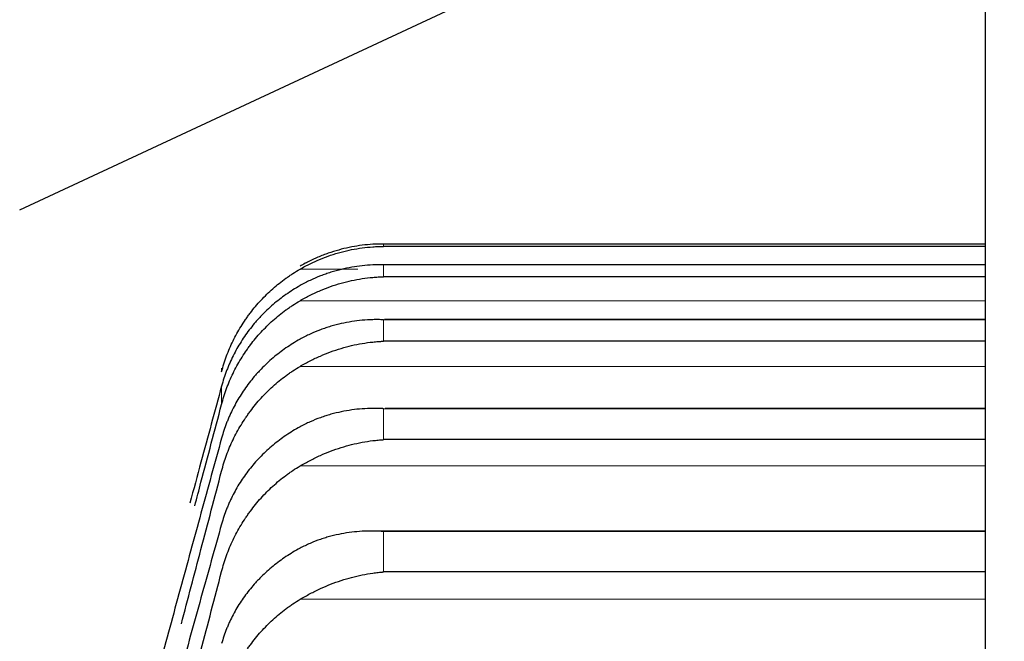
# Model space of a CAD drawing. Header units: inches. Extents: x 0 to 20790, y -12 to 14700.
# Tile 169 of 256: x 6304 to 6334, y 10918 to 10937. Entities that reach past the tile are written whole.
import ezdxf

# ---------------------------------------------------------------- set-up
doc = ezdxf.new("R2010")
doc.units = ezdxf.units.IN
doc.layers.add('1', color=7, linetype='Continuous', true_color=0xffffff)
doc.layers.add('254', color=7, linetype='Continuous', true_color=0xffffff)
doc.styles.add('latin_extended', font='simplex.shx')
doc.dimstyles.get("Standard").update_dxf_attribs({"dimtxt": 0.18, "dimasz": 0.18, "dimexe": 0.18, "dimexo": 0.0625, "dimgap": 0.09, "dimtad": 0, "dimtih": 1, "dimtoh": 1, "dimdec": 4, "dimzin": 0, "dimdsep": 46, "dimtxsty": 'Standard', "dimcen": 0.09, "dimadec": 0, "dimazin": 0, "dimtfac": 1, "dimtdec": 4, "dimtofl": 0, "dimtmove": 0, "dimatfit": 3, "dimfxl": 1, "dimtolj": 1, "dimtzin": 0, "dimarcsym": 0})

# ---------------------------------------------------------------- blocks, each defined once
blk = doc.blocks.new('_U4')
at = {"layer": '254', "color": 3, "linetype": 'Continuous', "lineweight": 13, "transparency": 16777216}
for p, q in [((7390.634, 11881.882), (7390.634, 8755.942)), ((703.134, 10033.942), (703.134, 8755.942)), ((825.634, 8790.942), (7268.134, 8790.942))]:
    blk.add_line(p, q, dxfattribs=at)
at = {"layer": '254', "color": 3, "transparency": 16777216}
for points in [[(825.634, 8811.358), (825.634, 8770.525), (703.134, 8790.942)], [(7268.134, 8770.525), (7268.134, 8811.358), (7390.634, 8790.942)]]:
    blk.add_solid(points, dxfattribs=at)
at = {"layer": 'Defpoints', "color": 0, "transparency": 16777216}
for p in [(7390.634, 11916.882), (703.134, 10068.942), (7390.634, 8790.942)]:
    blk.add_point(p, dxfattribs=at)
at = {"layer": '254', "color": 2, "lineweight": 13, "transparency": 16777216, "insert": (3831.051, 8974.692), "char_height": 122.5, "attachment_point": 1, "style": 'latin_extended'}
blk.add_mtext('\\A1;6687', dxfattribs=at)

msp = doc.modelspace()

# ---------------------------------------------------------------- linework, layer by layer
at = {"layer": '1', "color": 2, "linetype": 'Continuous', "lineweight": 25}
for p, q in [((6304.139, 10930.952), (6319.702, 10938.21)), ((6332.949, 10937.127), (6332.949, 10866.938)), ((6332.95, 10929.935), (6314.99, 10929.935)), ((6332.95, 10929.864), (6314.99, 10929.864)), ((6332.95, 10929.315), (6315.002, 10929.315)), ((6332.95, 10928.958), (6314.99, 10928.958)), ((6332.95, 10927.679), (6315.02, 10927.679)), ((6332.95, 10927.035), (6314.99, 10927.035)), ((6332.949, 10925.029), (6315.038, 10925.029)), ((6332.95, 10924.098), (6314.99, 10924.098)), ((6332.95, 10921.371), (6314.649, 10921.371)), ((6332.95, 10920.151), (6314.99, 10920.151))]:
    msp.add_line(p, q, dxfattribs=at)
at = {"layer": '1', "color": 110, "linetype": 'Continuous', "lineweight": 13}
for p, q in [((6314.99, 10929.864), (6314.99, 10929.935)), ((6332.95, 10929.314), (6314.99, 10929.314)), ((6314.99, 10928.958), (6314.99, 10929.314)), ((6314.222, 10929.186), (6312.502, 10929.186)), ((6332.949, 10928.243), (6312.502, 10928.243)), ((6332.95, 10927.675), (6314.99, 10927.675)), ((6314.99, 10927.035), (6314.99, 10927.675)), ((6332.949, 10926.284), (6312.502, 10926.284)), ((6310.16, 10926.126), (6310.16, 10926.235)), ((6310.16, 10925.148), (6310.16, 10925.694)), ((6332.95, 10925.022), (6314.99, 10925.022)), ((6314.99, 10924.098), (6314.99, 10925.022)), ((6332.949, 10923.313), (6312.502, 10923.313)), ((6314.99, 10920.151), (6314.99, 10921.357)), ((6332.95, 10921.357), (6314.99, 10921.357)), ((6332.949, 10919.334), (6312.502, 10919.334))]:
    msp.add_line(p, q, dxfattribs=at)
at = {"layer": '1', "color": 2, "linetype": 'Continuous', "lineweight": 25}
for points, knots in [([(6314.99, 10929.935), (6314.986, 10929.935), (6314.983, 10929.935), (6314.977, 10929.935), (6314.973, 10929.935), (6314.963, 10929.935), (6314.943, 10929.935), (6314.897, 10929.935), (6314.804, 10929.933), (6314.725, 10929.929), (6314.567, 10929.919), (6314.462, 10929.91), (6314.148, 10929.87), (6313.94, 10929.831), (6313.629, 10929.75), (6313.526, 10929.72), (6313.37, 10929.669), (6313.318, 10929.651), (6313.215, 10929.613), (6313.163, 10929.593), (6313.008, 10929.53), (6312.906, 10929.485), (6312.703, 10929.386), (6312.602, 10929.333), (6312.502, 10929.276)], [0, 0, 0, 0, 0.003906, 0.003906, 0.007813, 0.007813, 0.015625, 0.03125, 0.0625, 0.125, 0.125, 0.25, 0.25, 0.5, 0.5, 0.625, 0.625, 0.6875, 0.6875, 0.75, 0.75, 0.875, 0.875, 1, 1, 1, 1]), ([(6312.502, 10929.186), (6312.602, 10929.244), (6312.702, 10929.297), (6312.904, 10929.396), (6313.005, 10929.441), (6313.209, 10929.525), (6313.311, 10929.564), (6313.518, 10929.634), (6313.622, 10929.665), (6313.832, 10929.721), (6313.937, 10929.746), (6314.146, 10929.788), (6314.251, 10929.805), (6314.462, 10929.834), (6314.567, 10929.844), (6314.725, 10929.856), (6314.804, 10929.86), (6314.897, 10929.863), (6314.943, 10929.864), (6314.963, 10929.864), (6314.977, 10929.864), (6314.983, 10929.864), (6314.99, 10929.864)], [0, 0, 0, 0, 0.125, 0.125, 0.25, 0.25, 0.375, 0.375, 0.5, 0.5, 0.625, 0.625, 0.75, 0.75, 0.875, 0.875, 0.9375, 0.96875, 0.984375, 0.992187, 0.992187, 1, 1, 1, 1]), ([(6314.99, 10929.314), (6314.986, 10929.314), (6314.983, 10929.314), (6314.977, 10929.314), (6314.973, 10929.314), (6314.963, 10929.315), (6314.943, 10929.315), (6314.897, 10929.315), (6314.804, 10929.315), (6314.725, 10929.313), (6314.567, 10929.306), (6314.462, 10929.298), (6314.148, 10929.264), (6313.94, 10929.228), (6313.629, 10929.153), (6313.526, 10929.124), (6313.37, 10929.075), (6313.318, 10929.058), (6313.215, 10929.021), (6313.163, 10929.002), (6313.008, 10928.942), (6312.906, 10928.898), (6312.703, 10928.802), (6312.602, 10928.75), (6312.502, 10928.693)], [0, 0, 0, 0, 0.003906, 0.003906, 0.007812, 0.007812, 0.015625, 0.03125, 0.0625, 0.125, 0.125, 0.25, 0.25, 0.5, 0.5, 0.625, 0.625, 0.6875, 0.6875, 0.75, 0.75, 0.875, 0.875, 1, 1, 1, 1]), ([(6310.16, 10926.126), (6310.203, 10926.286), (6310.253, 10926.442), (6310.367, 10926.748), (6310.496, 10927.048), (6310.654, 10927.334), (6310.783, 10927.544), (6310.828, 10927.613), (6310.899, 10927.715), (6310.923, 10927.749), (6310.971, 10927.816), (6310.996, 10927.849), (6311.12, 10928.013), (6311.332, 10928.264), (6311.567, 10928.493), (6311.814, 10928.711), (6311.944, 10928.815), (6312.113, 10928.937), (6312.148, 10928.961), (6312.217, 10929.009), (6312.322, 10929.078), (6312.429, 10929.144), (6312.502, 10929.186)], [0, 0, 0, 0, 0.125, 0.125, 0.25, 0.375, 0.375, 0.4375, 0.4375, 0.46875, 0.46875, 0.5, 0.5, 0.625, 0.75, 0.75, 0.875, 0.875, 0.90625, 0.90625, 0.9375, 1, 1, 1, 1]), ([(6312.502, 10928.243), (6312.602, 10928.301), (6312.702, 10928.356), (6312.904, 10928.457), (6313.005, 10928.503), (6313.209, 10928.59), (6313.311, 10928.63), (6313.518, 10928.703), (6313.622, 10928.736), (6313.832, 10928.795), (6313.937, 10928.821), (6314.146, 10928.867), (6314.251, 10928.886), (6314.462, 10928.918), (6314.567, 10928.931), (6314.725, 10928.945), (6314.804, 10928.95), (6314.897, 10928.955), (6314.943, 10928.957), (6314.963, 10928.957), (6314.977, 10928.957), (6314.983, 10928.958), (6314.99, 10928.958)], [0, 0, 0, 0, 0.125, 0.125, 0.25, 0.25, 0.375, 0.375, 0.5, 0.5, 0.625, 0.625, 0.75, 0.75, 0.875, 0.875, 0.9375, 0.96875, 0.984375, 0.992188, 0.992188, 1, 1, 1, 1]), ([(6312.502, 10928.693), (6312.356, 10928.611), (6312.217, 10928.522), (6311.948, 10928.333), (6311.69, 10928.132), (6311.454, 10927.908), (6311.313, 10927.76), (6311.285, 10927.73), (6311.23, 10927.669), (6311.203, 10927.638), (6311.123, 10927.545), (6311.071, 10927.482), (6310.922, 10927.29), (6310.829, 10927.157), (6310.657, 10926.885), (6310.578, 10926.745), (6310.47, 10926.529), (6310.436, 10926.456), (6310.387, 10926.345), (6310.371, 10926.308), (6310.34, 10926.233), (6310.325, 10926.195), (6310.253, 10926.005), (6310.203, 10925.851), (6310.16, 10925.694)], [0, 0, 0, 0, 0.125, 0.125, 0.25, 0.375, 0.375, 0.40625, 0.40625, 0.4375, 0.4375, 0.5, 0.5, 0.625, 0.625, 0.75, 0.75, 0.8125, 0.8125, 0.84375, 0.84375, 0.875, 0.875, 1, 1, 1, 1]), ([(6310.16, 10925.148), (6310.203, 10925.31), (6310.253, 10925.468), (6310.367, 10925.777), (6310.496, 10926.079), (6310.654, 10926.369), (6310.783, 10926.581), (6310.828, 10926.651), (6310.899, 10926.754), (6310.923, 10926.789), (6310.971, 10926.856), (6310.996, 10926.89), (6311.12, 10927.056), (6311.332, 10927.31), (6311.567, 10927.542), (6311.814, 10927.762), (6311.944, 10927.867), (6312.113, 10927.991), (6312.148, 10928.016), (6312.217, 10928.063), (6312.322, 10928.134), (6312.429, 10928.201), (6312.502, 10928.243)], [0, 0, 0, 0, 0.125, 0.125, 0.25, 0.375, 0.375, 0.4375, 0.4375, 0.46875, 0.46875, 0.5, 0.5, 0.625, 0.75, 0.75, 0.875, 0.875, 0.90625, 0.90625, 0.9375, 1, 1, 1, 1]), ([(6314.99, 10927.675), (6314.986, 10927.675), (6314.983, 10927.676), (6314.977, 10927.676), (6314.973, 10927.676), (6314.963, 10927.676), (6314.943, 10927.677), (6314.897, 10927.678), (6314.804, 10927.679), (6314.725, 10927.679), (6314.567, 10927.674), (6314.462, 10927.668), (6314.148, 10927.64), (6313.94, 10927.608), (6313.629, 10927.538), (6313.526, 10927.511), (6313.37, 10927.464), (6313.318, 10927.448), (6313.215, 10927.413), (6313.163, 10927.395), (6313.008, 10927.336), (6312.906, 10927.294), (6312.703, 10927.2), (6312.602, 10927.149), (6312.502, 10927.094)], [0, 0, 0, 0, 0.003906, 0.003906, 0.007812, 0.007812, 0.015625, 0.03125, 0.0625, 0.125, 0.125, 0.25, 0.25, 0.5, 0.5, 0.625, 0.625, 0.6875, 0.6875, 0.75, 0.75, 0.875, 0.875, 1, 1, 1, 1]), ([(6312.502, 10927.094), (6312.356, 10927.013), (6312.217, 10926.926), (6311.948, 10926.74), (6311.69, 10926.542), (6311.454, 10926.321), (6311.313, 10926.176), (6311.285, 10926.146), (6311.23, 10926.086), (6311.203, 10926.056), (6311.123, 10925.965), (6311.071, 10925.902), (6310.922, 10925.713), (6310.829, 10925.583), (6310.657, 10925.315), (6310.578, 10925.177), (6310.47, 10924.964), (6310.436, 10924.892), (6310.387, 10924.783), (6310.371, 10924.746), (6310.34, 10924.672), (6310.325, 10924.635), (6310.253, 10924.448), (6310.203, 10924.296), (6310.16, 10924.141)], [0, 0, 0, 0, 0.125, 0.125, 0.25, 0.375, 0.375, 0.40625, 0.40625, 0.4375, 0.4375, 0.5, 0.5, 0.625, 0.625, 0.75, 0.75, 0.8125, 0.8125, 0.84375, 0.84375, 0.875, 0.875, 1, 1, 1, 1]), ([(6312.502, 10926.284), (6312.602, 10926.343), (6312.702, 10926.398), (6312.904, 10926.501), (6313.005, 10926.549), (6313.209, 10926.638), (6313.311, 10926.679), (6313.518, 10926.755), (6313.622, 10926.79), (6313.832, 10926.852), (6313.937, 10926.88), (6314.146, 10926.929), (6314.251, 10926.95), (6314.462, 10926.985), (6314.567, 10927), (6314.725, 10927.017), (6314.804, 10927.024), (6314.897, 10927.03), (6314.943, 10927.032), (6314.963, 10927.033), (6314.977, 10927.034), (6314.983, 10927.034), (6314.99, 10927.035)], [0, 0, 0, 0, 0.125, 0.125, 0.25, 0.25, 0.375, 0.375, 0.5, 0.5, 0.625, 0.625, 0.75, 0.75, 0.875, 0.875, 0.9375, 0.96875, 0.984375, 0.992187, 0.992187, 1, 1, 1, 1]), ([(6310.16, 10923.16), (6310.203, 10923.323), (6310.253, 10923.482), (6310.367, 10923.794), (6310.496, 10924.099), (6310.654, 10924.391), (6310.783, 10924.605), (6310.828, 10924.676), (6310.899, 10924.78), (6310.923, 10924.815), (6310.971, 10924.883), (6310.996, 10924.917), (6311.12, 10925.084), (6311.332, 10925.341), (6311.567, 10925.575), (6311.814, 10925.799), (6311.944, 10925.904), (6312.113, 10926.03), (6312.148, 10926.054), (6312.217, 10926.103), (6312.322, 10926.174), (6312.429, 10926.241), (6312.502, 10926.284)], [0, 0, 0, 0, 0.125, 0.125, 0.25, 0.375, 0.375, 0.4375, 0.4375, 0.46875, 0.46875, 0.5, 0.5, 0.625, 0.75, 0.75, 0.875, 0.875, 0.90625, 0.90625, 0.9375, 1, 1, 1, 1]), ([(6310.16, 10925.694), (6309.956, 10924.943), (6309.641, 10923.781), (6309.324, 10922.609), (6309.213, 10922.198)], [0, 0, 0, 0, 0.650169, 1, 1, 1, 1]), ([(6309.361, 10922.128), (6309.423, 10922.36), (6309.69, 10923.37), (6309.956, 10924.376), (6310.16, 10925.148)], [0, 0, 0, 0, 0.229992, 1, 1, 1, 1]), ([(6314.99, 10925.022), (6314.986, 10925.022), (6314.983, 10925.022), (6314.977, 10925.022), (6314.973, 10925.023), (6314.963, 10925.023), (6314.943, 10925.024), (6314.897, 10925.026), (6314.804, 10925.029), (6314.725, 10925.03), (6314.567, 10925.028), (6314.462, 10925.024), (6314.148, 10925.001), (6313.94, 10924.973), (6313.629, 10924.908), (6313.526, 10924.883), (6313.37, 10924.839), (6313.318, 10924.823), (6313.215, 10924.79), (6313.163, 10924.772), (6313.008, 10924.716), (6312.906, 10924.675), (6312.703, 10924.584), (6312.602, 10924.535), (6312.502, 10924.48)], [0, 0, 0, 0, 0.003906, 0.003906, 0.007813, 0.007813, 0.015625, 0.03125, 0.0625, 0.125, 0.125, 0.25, 0.25, 0.5, 0.5, 0.625, 0.625, 0.6875, 0.6875, 0.75, 0.75, 0.875, 0.875, 1, 1, 1, 1]), ([(6312.502, 10924.48), (6312.356, 10924.401), (6312.217, 10924.316), (6311.948, 10924.133), (6311.69, 10923.939), (6311.454, 10923.722), (6311.313, 10923.579), (6311.285, 10923.55), (6311.23, 10923.492), (6311.203, 10923.462), (6311.123, 10923.372), (6311.071, 10923.311), (6310.922, 10923.125), (6310.829, 10922.997), (6310.657, 10922.734), (6310.578, 10922.598), (6310.47, 10922.389), (6310.436, 10922.318), (6310.387, 10922.21), (6310.371, 10922.174), (6310.34, 10922.102), (6310.325, 10922.065), (6310.253, 10921.881), (6310.203, 10921.731), (6310.16, 10921.579)], [0, 0, 0, 0, 0.125, 0.125, 0.25, 0.375, 0.375, 0.40625, 0.40625, 0.4375, 0.4375, 0.5, 0.5, 0.625, 0.625, 0.75, 0.75, 0.8125, 0.8125, 0.84375, 0.84375, 0.875, 0.875, 1, 1, 1, 1]), ([(6312.502, 10923.313), (6312.602, 10923.372), (6312.702, 10923.428), (6312.904, 10923.533), (6313.005, 10923.582), (6313.209, 10923.673), (6313.311, 10923.716), (6313.518, 10923.794), (6313.622, 10923.83), (6313.832, 10923.896), (6313.937, 10923.925), (6314.146, 10923.977), (6314.251, 10924), (6314.462, 10924.039), (6314.567, 10924.055), (6314.725, 10924.075), (6314.804, 10924.083), (6314.897, 10924.091), (6314.943, 10924.095), (6314.963, 10924.096), (6314.977, 10924.097), (6314.983, 10924.097), (6314.99, 10924.098)], [0, 0, 0, 0, 0.125, 0.125, 0.25, 0.25, 0.375, 0.375, 0.5, 0.5, 0.625, 0.625, 0.75, 0.75, 0.875, 0.875, 0.9375, 0.96875, 0.984375, 0.992187, 0.992187, 1, 1, 1, 1]), ([(6308.961, 10918.604), (6309.157, 10919.344), (6309.558, 10920.865), (6309.956, 10922.381), (6310.16, 10923.16)], [0, 0, 0, 0, 0.485497, 1, 1, 1, 1]), ([(6310.16, 10920.164), (6310.203, 10920.328), (6310.253, 10920.488), (6310.367, 10920.802), (6310.496, 10921.109), (6310.654, 10921.404), (6310.783, 10921.619), (6310.828, 10921.691), (6310.899, 10921.796), (6310.923, 10921.831), (6310.971, 10921.9), (6310.996, 10921.934), (6311.12, 10922.102), (6311.332, 10922.361), (6311.567, 10922.598), (6311.814, 10922.823), (6311.944, 10922.93), (6312.113, 10923.056), (6312.148, 10923.081), (6312.217, 10923.13), (6312.322, 10923.202), (6312.429, 10923.269), (6312.502, 10923.313)], [0, 0, 0, 0, 0.125, 0.125, 0.25, 0.375, 0.375, 0.4375, 0.4375, 0.46875, 0.46875, 0.5, 0.5, 0.625, 0.75, 0.75, 0.875, 0.875, 0.90625, 0.90625, 0.9375, 1, 1, 1, 1]), ([(6314.99, 10921.357), (6314.986, 10921.358), (6314.983, 10921.358), (6314.977, 10921.358), (6314.973, 10921.359), (6314.963, 10921.359), (6314.943, 10921.361), (6314.897, 10921.363), (6314.804, 10921.368), (6314.725, 10921.37), (6314.567, 10921.372), (6314.462, 10921.369), (6314.148, 10921.352), (6313.94, 10921.327), (6313.629, 10921.268), (6313.526, 10921.245), (6313.37, 10921.203), (6313.318, 10921.189), (6313.215, 10921.157), (6313.163, 10921.14), (6313.008, 10921.087), (6312.906, 10921.047), (6312.703, 10920.959), (6312.602, 10920.91), (6312.502, 10920.857)], [0, 0, 0, 0, 0.003906, 0.003906, 0.007813, 0.007813, 0.015625, 0.03125, 0.0625, 0.125, 0.125, 0.25, 0.25, 0.5, 0.5, 0.625, 0.625, 0.6875, 0.6875, 0.75, 0.75, 0.875, 0.875, 1, 1, 1, 1]), ([(6312.502, 10920.857), (6312.356, 10920.78), (6312.217, 10920.696), (6311.948, 10920.517), (6311.69, 10920.327), (6311.454, 10920.115), (6311.313, 10919.975), (6311.285, 10919.946), (6311.23, 10919.889), (6311.203, 10919.86), (6311.123, 10919.771), (6311.071, 10919.711), (6310.922, 10919.529), (6310.829, 10919.404), (6310.657, 10919.145), (6310.578, 10919.012), (6310.47, 10918.807), (6310.436, 10918.738), (6310.387, 10918.632), (6310.371, 10918.597), (6310.34, 10918.525), (6310.325, 10918.489), (6310.253, 10918.309), (6310.203, 10918.162), (6310.16, 10918.012)], [0, 0, 0, 0, 0.125, 0.125, 0.25, 0.375, 0.375, 0.40625, 0.40625, 0.4375, 0.4375, 0.5, 0.5, 0.625, 0.625, 0.75, 0.75, 0.8125, 0.8125, 0.84375, 0.84375, 0.875, 0.875, 1, 1, 1, 1]), ([(6312.502, 10919.334), (6312.602, 10919.394), (6312.702, 10919.45), (6312.904, 10919.556), (6313.005, 10919.606), (6313.209, 10919.7), (6313.311, 10919.743), (6313.518, 10919.824), (6313.622, 10919.862), (6313.832, 10919.93), (6313.937, 10919.961), (6314.146, 10920.017), (6314.251, 10920.041), (6314.462, 10920.084), (6314.567, 10920.102), (6314.725, 10920.124), (6314.804, 10920.134), (6314.897, 10920.143), (6314.943, 10920.148), (6314.963, 10920.149), (6314.977, 10920.15), (6314.983, 10920.151), (6314.99, 10920.151)], [0, 0, 0, 0, 0.125, 0.125, 0.25, 0.25, 0.375, 0.375, 0.5, 0.5, 0.625, 0.625, 0.75, 0.75, 0.875, 0.875, 0.9375, 0.96875, 0.984375, 0.992188, 0.992188, 1, 1, 1, 1]), ([(6310.16, 10916.165), (6310.203, 10916.33), (6310.253, 10916.491), (6310.367, 10916.806), (6310.496, 10917.115), (6310.654, 10917.412), (6310.783, 10917.629), (6310.828, 10917.7), (6310.899, 10917.806), (6310.923, 10917.841), (6310.971, 10917.91), (6310.996, 10917.945), (6311.12, 10918.115), (6311.332, 10918.375), (6311.567, 10918.613), (6311.814, 10918.84), (6311.944, 10918.947), (6312.113, 10919.075), (6312.148, 10919.1), (6312.217, 10919.149), (6312.322, 10919.221), (6312.429, 10919.29), (6312.502, 10919.334)], [0, 0, 0, 0, 0.125, 0.125, 0.25, 0.375, 0.375, 0.4375, 0.4375, 0.46875, 0.46875, 0.5, 0.5, 0.625, 0.75, 0.75, 0.875, 0.875, 0.90625, 0.90625, 0.9375, 1, 1, 1, 1])]:
    msp.add_open_spline(points, degree=3, knots=knots, dxfattribs=at)
for points in [[(6310.16, 10924.141), (6309.956, 10923.4), (6309.547, 10921.909), (6308.927, 10919.642), (6308.302, 10917.346), (6307.882, 10915.796), (6307.671, 10915.016)], [(6310.16, 10921.579), (6309.956, 10920.85), (6309.547, 10919.38), (6308.927, 10917.142), (6308.302, 10914.87), (6307.882, 10913.332), (6307.671, 10912.558)], [(6307.671, 10910.734), (6307.882, 10911.522), (6308.302, 10913.097), (6308.927, 10915.456), (6309.547, 10917.812), (6309.956, 10919.38), (6310.16, 10920.164)]]:
    msp.add_open_spline(points, degree=3, dxfattribs=at)

# ---------------------------------------------------------------- dimensions: what is measured, and where the dimension line sits
at = {"layer": '254', "color": 2, "linetype": 'Continuous', "lineweight": 13}
dim = msp.add_linear_dim(base=(7390.6338, 8790.9416), p1=(703.1339, 10068.9416), p2=(7390.6338, 11916.8821), dimstyle='Standard', override={"dimscale": 35, "dimtxt": 3.5, "dimasz": 3.5, "dimexe": 1, "dimexo": 1, "dimgap": 1.75, "dimtad": 1, "dimtih": 1, "dimtoh": 0, "dimdec": 0, "dimlfac": 1, "dimzin": 8, "dimdsep": 46, "dimlunit": 2, "dimtxsty": 'latin_extended', "dimsah": 1, "dimse1": 0, "dimse2": 0, "dimsd1": 0, "dimsd2": 0, "dimclrd": 3, "dimclre": 3, "dimclrt": 2, "dimtol": 0, "dimtm": -0.1, "dimtfac": 0.714286, "dimtdec": 3, "dimtofl": 1, "dimtmove": 0, "dimtzin": 8, "dimlwd": 13, "dimlwe": 13}, dxfattribs=at)
dim.commit()
dim.dimension.update_dxf_attribs({"geometry": '_U4', "text_midpoint": (4046.8839, 8790.9416), "dimtype": 160})

doc.saveas('drawing.dxf')
